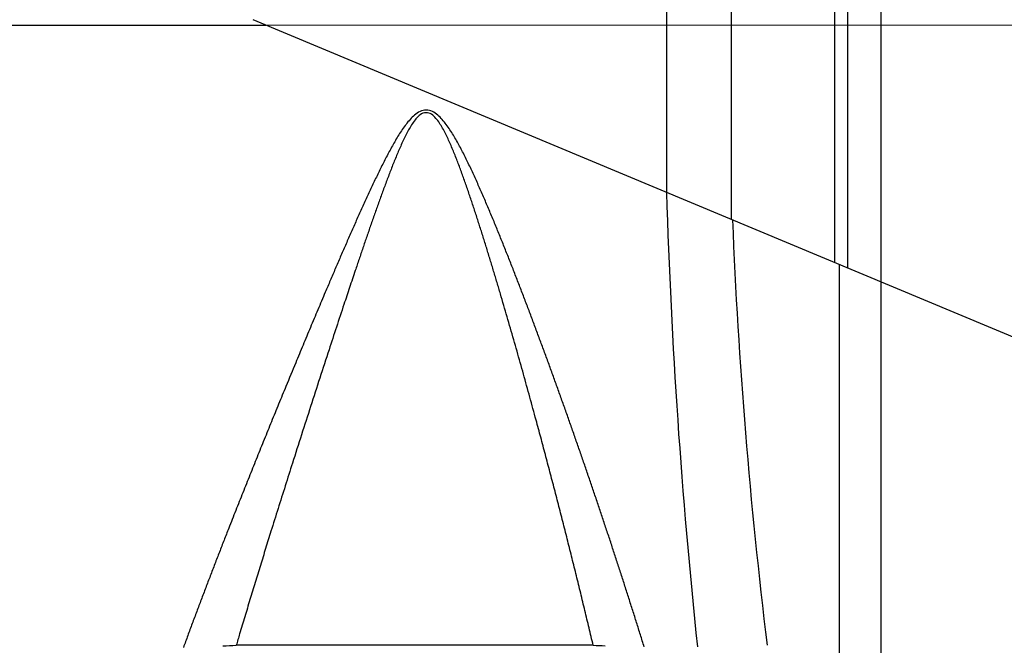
# Model space of a CAD drawing. Header units: millimetres. Extents: x 0 to 1300, y 0 to 891.
# Tile 106 of 142: x 390 to 403, y 464 to 473. Entities that reach past the tile are written whole.
import ezdxf

# ---------------------------------------------------------------- set-up
doc = ezdxf.new("R2010")
doc.units = ezdxf.units.MM
doc.header["$LTSCALE"] = 0.547069
doc.linetypes.add('CENTER', pattern=[50.8, 31.75, -6.35, 6.35, -6.35])
for name, color, linetype in [('NoLayerName_001', 7, 'Continuous'), ('NoLayerName_004', 7, 'Continuous'), ('NoLayerName_007', 7, 'Continuous')]:
    doc.layers.add(name, color=color, linetype=linetype)
doc.styles.get("Standard").update_dxf_attribs({"font": 'txt', "bigfont": 'extfont2'})
doc.dimstyles.get("Standard").update_dxf_attribs({"dimtxt": 2.5, "dimasz": 2.5, "dimexe": 1, "dimexo": 1, "dimtad": 1, "dimdec": 3, "dimzin": 0, "dimdsep": 46, "dimtxsty": 'Standard', "dimcen": 2.5, "dimadec": 3, "dimazin": 0, "dimtfac": 0.75, "dimtdec": 3, "dimtmove": 0, "dimatfit": 3, "dimfxl": 1, "dimarcsym": 0})

# ---------------------------------------------------------------- blocks, each defined once
blk = doc.blocks.new('_OPEN30')
at = {"color": 0, "linetype": 'ByBlock', "lineweight": -2}
for p, q in [((-1, 0.267949), (0, 0)), ((0, 0), (-1, -0.267949)), ((0, 0), (-1, 0))]:
    blk.add_line(p, q, dxfattribs=at)
blk = doc.blocks.new('*D143')
at = {"layer": 'Defpoints', "color": 0}
for p in [(334.5, 555.491), (555, 527.991), (334.5, 392.362)]:
    blk.add_point(p, dxfattribs=at)
at = {"layer": 'NoLayerName_001', "color": 0, "linetype": 'Continuous', "lineweight": 13}
for p, q in [((334.5, 552.491), (334.5, 389.362)), ((555, 524.991), (555, 389.362)), ((550.5, 392.362), (339, 392.362))]:
    blk.add_line(p, q, dxfattribs=at)
at = {"layer": 'NoLayerName_001', "color": 0, "lineweight": 13, "xscale": 4.5, "yscale": 4.5, "zscale": 4.5, "rotation": 180}
blk.add_blockref('_OPEN30', (334.5, 392.362), dxfattribs=at)
at = {"layer": 'NoLayerName_001', "color": 0, "lineweight": 13, "xscale": 4.5, "yscale": 4.5, "zscale": 4.5}
blk.add_blockref('_OPEN30', (555, 392.362), dxfattribs=at)
at = {"layer": 'NoLayerName_001', "color": 0, "lineweight": 13, "insert": (444.75, 401.584), "char_height": 10.5, "attachment_point": 5}
blk.add_mtext('\\W0.8000;２２１', dxfattribs=at)

msp = doc.modelspace()

# ---------------------------------------------------------------- linework, layer by layer
at = {"layer": 'NoLayerName_001', "color": 2, "linetype": 'CENTER', "lineweight": 13}
msp.add_line((392.8595, 472.5412), (452.9, 472.5412), dxfattribs=at)
at = {"layer": 'NoLayerName_004', "color": 7, "linetype": 'Continuous', "lineweight": 25}
for p, q in [((422.6989, 460.0834), (392.6889, 472.6125)), ((383, 472.5412), (392.8595, 472.5412)), ((400.5321, 469.338), (400.5321, 464.107))]:
    msp.add_line(p, q, dxfattribs=at)
at = {"layer": 'NoLayerName_004', "color": 8, "linetype": 'Continuous', "lineweight": 25}
for p, q in [((401.09, 469.105), (401.09, 455.7993)), ((397.2405, 464.2412), (392.464, 464.2412))]:
    msp.add_line(p, q, dxfattribs=at)
for centre, radius, start, end in [((478.4103, 472.6981), 80.2241, 181.711269, 186.06611), ((468.4125, 472.7226), 69.3643, 182.304042, 187.023343), ((391.0346, 491.5962), 27.3923, 272.6114, 272.99136), ((398.8637, 505.8106), 41.6011, 267.76382, 267.98351)]:
    msp.add_arc(centre, radius, start, end, dxfattribs=at)
for points, knots in [([(395.5698, 470.312), (395.5611, 470.3371), (395.5439, 470.3874), (395.5174, 470.4626), (395.4906, 470.5377), (395.4633, 470.6126), (395.4354, 470.6873), (395.4067, 470.7617), (395.3772, 470.8357), (395.3466, 470.9094), (395.3147, 470.9824), (395.2811, 471.0548), (395.2452, 471.126), (395.2063, 471.1956), (395.1623, 471.2624), (395.111, 471.323), (395.0444, 471.372), (394.9582, 471.3676), (394.8944, 471.3165), (394.8434, 471.2554), (394.7995, 471.1886), (394.7601, 471.1193), (394.7236, 471.0484), (394.6892, 470.9765), (394.6563, 470.9038), (394.6247, 470.8306), (394.5941, 470.757), (394.5642, 470.6831), (394.535, 470.6089), (394.5063, 470.5345), (394.478, 470.46), (394.4502, 470.3853), (394.4226, 470.3104), (394.3954, 470.2355), (394.3684, 470.1605), (394.3416, 470.0854), (394.315, 470.0102), (394.2886, 469.935), (394.2536, 469.8347), (394.2102, 469.7091), (394.1758, 469.6085), (394.1586, 469.5582)], [0, 0, 0, 0, 0.0797255, 0.1594509, 0.2391764, 0.3189035, 0.398634, 0.478364, 0.5580903, 0.6378151, 0.7175449, 0.7972742, 0.8769873, 0.9567655, 1.03653, 1.1162101, 1.1957338, 1.2744539, 1.3540331, 1.4337151, 1.5134878, 1.5932492, 1.672965, 1.7526949, 1.8324255, 1.9121555, 1.9918881, 2.0716173, 2.1513436, 2.2310692, 2.3107947, 2.3905204, 2.4702464, 2.549972, 2.6296973, 2.7094226, 2.7891479, 2.8688732, 2.9485987, 3.1080501, 3.2675014, 3.2675014, 3.2675014, 3.2675014]), ([(395.9376, 469.851), (395.9268, 469.8773), (395.9051, 469.9299), (395.8723, 470.0086), (395.8392, 470.0873), (395.8058, 470.1658), (395.7721, 470.2442), (395.738, 470.3224), (395.7035, 470.4004), (395.6685, 470.4783), (395.633, 470.5558), (395.5968, 470.6331), (395.5599, 470.7101), (395.5222, 470.7866), (395.4835, 470.8627), (395.4434, 470.938), (395.4019, 471.0126), (395.3584, 471.086), (395.3123, 471.1578), (395.2625, 471.2272), (395.208, 471.2931), (395.1454, 471.3518), (395.0714, 471.3974), (394.9832, 471.4088), (394.9015, 471.3773), (394.8338, 471.3245), (394.775, 471.2622), (394.7222, 471.195), (394.6735, 471.1249), (394.6278, 471.0528), (394.5842, 470.9795), (394.5422, 470.9052), (394.5016, 470.8301), (394.462, 470.7545), (394.4233, 470.6785), (394.3852, 470.6021), (394.3478, 470.5254), (394.3109, 470.4485), (394.2745, 470.3713), (394.2384, 470.294), (394.2146, 470.2423), (394.2027, 470.2165)], [0, 0, 0, 0, 0.0853255, 0.170651, 0.2559765, 0.3413021, 0.4266279, 0.5119542, 0.5972805, 0.6826065, 0.7679324, 0.8532588, 0.9385876, 1.0239217, 1.1092542, 1.1945833, 1.2799135, 1.3652355, 1.4505732, 1.5359463, 1.6211771, 1.7067926, 1.7928691, 1.877711, 1.962776, 2.0482685, 2.1338381, 2.2191069, 2.3044497, 2.3897901, 2.4751118, 2.5604396, 2.6457789, 2.7311175, 2.8164461, 2.901771, 2.9870958, 3.0724216, 3.1577484, 3.2430747, 3.3284003, 3.3284003, 3.3284003, 3.3284003]), ([(397.2405, 464.2412), (397.222, 464.3188), (397.1854, 464.474), (397.1295, 464.7065), (397.0731, 464.939), (397.0161, 465.1712), (396.9585, 465.4034), (396.9003, 465.6354), (396.8416, 465.8672), (396.7822, 466.0989), (396.7223, 466.3305), (396.6618, 466.5619), (396.6007, 466.7931), (396.539, 467.0242), (396.4836, 467.2295), (396.4348, 467.409), (396.3926, 467.5627), (396.3502, 467.7164), (396.3075, 467.8701), (396.2645, 468.0236), (396.2212, 468.1771), (396.1775, 468.3304), (396.1336, 468.4837), (396.0893, 468.6369), (396.0447, 468.79), (395.9997, 468.9429), (395.9542, 469.0958), (395.9084, 469.2485), (395.8698, 469.3756), (395.8386, 469.4773), (395.8151, 469.5534), (395.7915, 469.6296), (395.7677, 469.7057), (395.7437, 469.7817), (395.7195, 469.8577), (395.6952, 469.9336), (395.6706, 470.0094), (395.6458, 470.0852), (395.6208, 470.1609), (395.5955, 470.2365), (395.5783, 470.2868), (395.5698, 470.312)], [0, 0, 0, 0, 0.2391765, 0.4783547, 0.7175343, 0.9567148, 1.1958955, 1.4350761, 1.674256, 1.9134348, 2.152612, 2.3917883, 2.6309641, 2.8701401, 3.1093167, 3.2687679, 3.4282191, 3.5876701, 3.7471209, 3.9065716, 4.0660221, 4.2254725, 4.3849231, 4.5443737, 4.7038242, 4.8632748, 5.0227254, 5.1821763, 5.3416275, 5.4213532, 5.5010788, 5.5808042, 5.6605296, 5.740255, 5.8199803, 5.8997056, 5.9794309, 6.0591563, 6.1388818, 6.2186076, 6.2983334, 6.2983334, 6.2983334, 6.2983334]), ([(394.2027, 470.2165), (394.1909, 470.1906), (394.1671, 470.1389), (394.132, 470.0612), (394.097, 469.9834), (394.0622, 469.9055), (394.0276, 469.8275), (393.9817, 469.7234), (393.9247, 469.5931), (393.8567, 469.4365), (393.7892, 469.2798), (393.722, 469.1229), (393.644, 468.9398), (393.5554, 468.7302), (393.4561, 468.4943), (393.3574, 468.2581), (393.2482, 467.9955), (393.1395, 467.7326), (393.0314, 467.4696), (392.9345, 467.2327), (392.838, 466.9955), (392.742, 466.7583), (392.6465, 466.5208), (392.5515, 466.2831), (392.457, 466.0452), (392.3736, 465.8335), (392.301, 465.6481), (392.2391, 465.4891), (392.1774, 465.3299), (392.1162, 465.1707), (392.0552, 465.0113), (391.9947, 464.8517), (391.9345, 464.692), (391.8747, 464.5322), (391.8153, 464.3722), (391.7762, 464.2654), (391.7566, 464.212)], [0, 0, 0, 0, 0.0853254, 0.1706507, 0.2559761, 0.3413018, 0.4266279, 0.5119541, 0.6826062, 0.8532572, 1.0239077, 1.1945582, 1.3652087, 1.6211847, 1.8771608, 2.133137, 2.3891133, 2.7304151, 2.9863913, 3.2423674, 3.4983435, 3.7543198, 4.0102962, 4.2662726, 4.5222489, 4.7782254, 4.9488765, 5.1195277, 5.290179, 5.4608306, 5.6314828, 5.8021354, 5.9727879, 6.1434399, 6.3140913, 6.484742, 6.484742, 6.484742, 6.484742]), ([(397.9229, 464.2195), (397.906, 464.2738), (397.8723, 464.3825), (397.8212, 464.5453), (397.7698, 464.708), (397.718, 464.8707), (397.666, 465.0332), (397.6135, 465.1956), (397.5608, 465.3579), (397.5077, 465.5201), (397.4543, 465.6821), (397.4005, 465.8441), (397.3464, 466.006), (397.292, 466.1677), (397.2372, 466.3293), (397.1821, 466.4909), (397.1267, 466.6523), (397.071, 466.8135), (397.0149, 466.9747), (396.9584, 467.1358), (396.9017, 467.2967), (396.8446, 467.4575), (396.7871, 467.6182), (396.7293, 467.7788), (396.6711, 467.9392), (396.6126, 468.0995), (396.5536, 468.2596), (396.4943, 468.4196), (396.4345, 468.5795), (396.3744, 468.7392), (396.3137, 468.8987), (396.2526, 469.058), (396.2012, 469.1906), (396.1598, 469.2966), (396.1286, 469.376), (396.0972, 469.4553), (396.0657, 469.5346), (396.034, 469.6138), (396.0021, 469.693), (395.97, 469.772), (395.9484, 469.8247), (395.9376, 469.851)], [0, 0, 0, 0, 0.1706512, 0.3413037, 0.5119574, 0.6826119, 0.8532672, 1.0239229, 1.1945788, 1.3652346, 1.5358902, 1.7065453, 1.8771995, 2.0478528, 2.218505, 2.3891565, 2.5598075, 2.7304583, 2.9011093, 3.0717606, 3.2424123, 3.4130641, 3.5837158, 3.7543673, 3.9250186, 4.0956695, 4.2663202, 4.4369709, 4.6076217, 4.7782726, 4.9489235, 5.1195744, 5.2902254, 5.375551, 5.460877, 5.5462031, 5.6315292, 5.7168551, 5.8021809, 5.8875065, 5.972832, 5.972832, 5.972832, 5.972832]), ([(394.1586, 469.5582), (394.1415, 469.5079), (394.1073, 469.4072), (394.0478, 469.231), (393.9803, 469.0294), (393.8965, 468.7772), (393.8048, 468.4996), (393.6972, 468.1713), (393.5819, 467.8176), (393.4591, 467.4383), (393.3371, 467.0588), (393.2239, 466.7044), (393.1195, 466.3751), (393.0236, 466.071), (392.9363, 465.792), (392.8574, 465.5382), (392.7868, 465.3097), (392.7167, 465.081), (392.647, 464.8522), (392.5779, 464.6232), (392.5169, 464.4196), (392.4792, 464.2922), (392.464, 464.2412)], [0, 0, 0, 0, 0.1594506, 0.3189009, 0.5580764, 0.797252, 1.1161528, 1.4350536, 1.83368, 2.2323064, 2.6309323, 3.0295574, 3.3484577, 3.6673597, 3.9862643, 4.2254439, 4.4646234, 4.7038025, 4.9429806, 5.1821576, 5.4213337, 5.5807841, 5.5807841, 5.5807841, 5.5807841])]:
    msp.add_open_spline(points, degree=3, knots=knots, dxfattribs=at)
at = {"layer": 'NoLayerName_007', "color": 8, "linetype": 'Continuous', "lineweight": 25}
for p, q in [((401.09, 484.5995), (401.09, 469.105)), ((400.4743, 469.3621), (400.4743, 483.0586)), ((400.6475, 469.2897), (400.6475, 483.0586)), ((398.2226, 473.8412), (398.2226, 470.3021)), ((399.0887, 473.8412), (399.0887, 469.9406))]:
    msp.add_line(p, q, dxfattribs=at)

# ---------------------------------------------------------------- dimensions: what is measured, and where the dimension line sits
at = {"layer": 'NoLayerName_001', "color": 3, "linetype": 'Continuous', "lineweight": 13}
dim = msp.add_linear_dim(base=(334.5, 392.3623), p1=(555, 527.9913), p2=(334.5, 555.4913), angle=180, text='\\W0.8000;２２１', dimstyle='Standard', override={"dimtxt": 10.5, "dimasz": 4.5, "dimexe": 3, "dimexo": 3, "dimgap": 3, "dimzin": 8, "dimblk": 'OPEN30', "dimclrd": 0, "dimclre": 0, "dimclrt": 0, "dimtp": 0, "dimtm": 0, "dimlwd": 13, "dimlwe": 13}, dxfattribs=at)
dim.commit()
dim.dimension.update_dxf_attribs({"geometry": '*D143', "text_midpoint": (444.75, 392.3623), "dimtype": 160})

doc.saveas('drawing.dxf')
